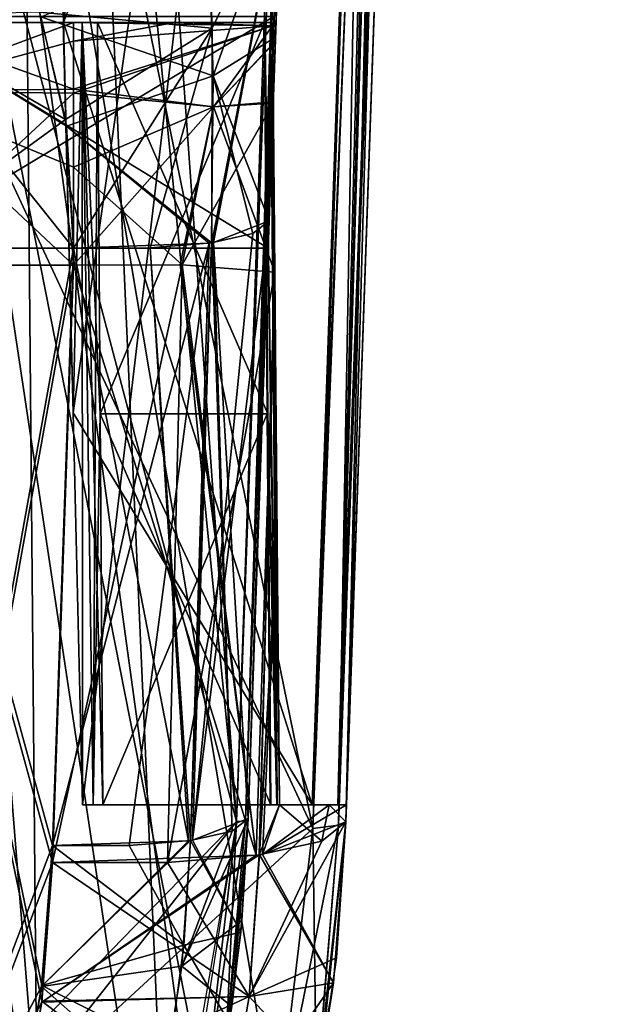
# Model space of a CAD drawing. Header units: millimetres. Extents: x -360 to 362, y 0 to 398.
# Tile 199 of 256: x 326 to 338, y 11 to 31. Entities that reach past the tile are written whole.
import ezdxf

# ---------------------------------------------------------------- set-up
doc = ezdxf.new("R2010")
doc.units = ezdxf.units.MM
doc.header["$LTSCALE"] = 33.374815
for name, color, linetype in [('1043', 7, 'CONTINUOUS'), ('1044', 7, 'CONTINUOUS'), ('1045', 7, 'CONTINUOUS'), ('1046', 7, 'CONTINUOUS'), ('1047', 7, 'CONTINUOUS'), ('1048', 7, 'CONTINUOUS'), ('1049', 7, 'CONTINUOUS'), ('1050', 7, 'CONTINUOUS'), ('1090', 7, 'CONTINUOUS'), ('1130', 7, 'CONTINUOUS'), ('1132', 7, 'CONTINUOUS'), ('1134', 7, 'CONTINUOUS'), ('1136', 7, 'CONTINUOUS'), ('1138', 7, 'CONTINUOUS'), ('1139', 7, 'CONTINUOUS'), ('1140', 7, 'CONTINUOUS'), ('1141', 7, 'CONTINUOUS'), ('1142', 7, 'CONTINUOUS'), ('1238', 7, 'CONTINUOUS'), ('1239', 7, 'CONTINUOUS'), ('1240', 7, 'CONTINUOUS'), ('1242', 7, 'CONTINUOUS'), ('1243', 7, 'CONTINUOUS'), ('1246', 7, 'CONTINUOUS'), ('1247', 7, 'CONTINUOUS'), ('1248', 7, 'CONTINUOUS'), ('2677', 7, 'CONTINUOUS'), ('2686', 7, 'CONTINUOUS'), ('2688', 7, 'CONTINUOUS'), ('2694', 7, 'CONTINUOUS'), ('778', 7, 'CONTINUOUS'), ('779', 7, 'CONTINUOUS'), ('780', 7, 'CONTINUOUS'), ('787', 7, 'CONTINUOUS'), ('789', 7, 'CONTINUOUS'), ('791', 7, 'CONTINUOUS'), ('794', 7, 'CONTINUOUS'), ('795', 7, 'CONTINUOUS'), ('796', 7, 'CONTINUOUS'), ('840', 7, 'CONTINUOUS'), ('843', 7, 'CONTINUOUS'), ('844', 7, 'CONTINUOUS'), ('845', 7, 'CONTINUOUS'), ('846', 7, 'CONTINUOUS'), ('847', 7, 'CONTINUOUS'), ('848', 7, 'CONTINUOUS'), ('849', 7, 'CONTINUOUS'), ('850', 7, 'CONTINUOUS'), ('851', 7, 'CONTINUOUS'), ('852', 7, 'CONTINUOUS'), ('855', 7, 'CONTINUOUS'), ('856', 7, 'CONTINUOUS'), ('908', 7, 'CONTINUOUS'), ('961', 7, 'CONTINUOUS'), ('962', 7, 'CONTINUOUS'), ('963', 7, 'CONTINUOUS'), ('964', 7, 'CONTINUOUS'), ('967', 7, 'CONTINUOUS'), ('969', 7, 'CONTINUOUS'), ('972', 7, 'CONTINUOUS')]:
    doc.layers.add(name, color=color, linetype=linetype)

msp = doc.modelspace()

# ---------------------------------------------------------------- linework, layer by layer
at = {"layer": '1043', "linetype": 'Continuous'}
for points in [[(326.693, 31, -304.713), (319.683, 31, -302.834), (325.16, 79, -306.833), (326.693, 31, -304.713)], [(326.693, 31, -304.713), (325.16, 79, -306.833), (332.886, 46.997, -307.215), (326.693, 31, -304.713)], [(331.778, 15, -305.231), (326.693, 31, -304.713), (332.886, 46.997, -307.215), (331.778, 15, -305.231)], [(326.693, 31, -304.713), (331.778, 15, -305.231), (326.891, 23.019, -304.345), (326.693, 31, -304.713)], [(331.778, 15, -305.231), (327.082, 15, -303.973), (326.891, 23.019, -304.345), (331.778, 15, -305.231)]]:
    msp.add_3dface(points, dxfattribs=at)
at = {"layer": '1044', "linetype": 'Continuous'}
for points in [[(327.078, 31, -303.494), (326.693, 31, -304.713), (326.891, 23.019, -304.345), (327.078, 31, -303.494)], [(327.082, 15, -303.973), (327.078, 31, -303.494), (326.891, 23.019, -304.345), (327.082, 15, -303.973)], [(327.392, 31, -302.255), (327.078, 31, -303.494), (327.444, 22.998, -302.342), (327.392, 31, -302.255)], [(327.078, 31, -303.494), (327.082, 15, -303.973), (327.303, 15, -303.204), (327.078, 31, -303.494)], [(327.078, 31, -303.494), (327.303, 15, -303.204), (327.496, 15, -302.428), (327.078, 31, -303.494)], [(327.078, 31, -303.494), (327.496, 15, -302.428), (327.444, 22.998, -302.342), (327.078, 31, -303.494)]]:
    msp.add_3dface(points, dxfattribs=at)
at = {"layer": '1045', "linetype": 'Continuous'}
for points in [[(330.801, 31, -303.168), (327.392, 31, -302.255), (327.444, 22.998, -302.342), (330.801, 31, -303.168)], [(330.801, 31, -303.168), (327.444, 22.998, -302.342), (330.859, 22.996, -303.257), (330.801, 31, -303.168)], [(327.444, 22.998, -302.342), (327.496, 15, -302.428), (330.859, 22.996, -303.257), (327.444, 22.998, -302.342)], [(327.496, 15, -302.428), (330.918, 15, -303.344), (330.859, 22.996, -303.257), (327.496, 15, -302.428)]]:
    msp.add_3dface(points, dxfattribs=at)
at = {"layer": '1046', "linetype": 'Continuous'}
for points in [[(330.923, 31, -301.861), (330.801, 31, -303.168), (331.057, 15, -301.95), (330.923, 31, -301.861)], [(331.057, 15, -301.95), (330.801, 31, -303.168), (330.859, 22.996, -303.257), (331.057, 15, -301.95)], [(330.967, 31, -300.549), (330.923, 31, -301.861), (331.107, 15, -300.549), (330.967, 31, -300.549)], [(331.107, 15, -300.549), (330.923, 31, -301.861), (331.057, 15, -301.95), (331.107, 15, -300.549)], [(330.918, 15, -303.344), (331.057, 15, -301.95), (330.859, 22.996, -303.257), (330.918, 15, -303.344)]]:
    msp.add_3dface(points, dxfattribs=at)
at = {"layer": '1047', "linetype": 'Continuous'}
for points in [[(330.967, 31, -299.687), (330.967, 31, -300.549), (331.107, 15, -300.549), (330.967, 31, -299.687)], [(330.967, 31, -299.687), (331.107, 15, -300.549), (330.968, 30.934, -298.733), (330.967, 31, -299.687)], [(330.968, 30.934, -298.733), (331.107, 15, -300.549), (330.971, 30.568, -297.264), (330.968, 30.934, -298.733)], [(330.971, 30.568, -297.264), (331.107, 15, -300.549), (330.981, 29.378, -295.137), (330.971, 30.568, -297.264)], [(331.107, 15, -300.549), (331.012, 25.896, -292.805), (330.981, 29.378, -295.137), (331.107, 15, -300.549)], [(331.012, 25.896, -292.805), (331.107, 15, -300.549), (331.059, 20.445, -291.6), (331.012, 25.896, -292.805)], [(331.107, 15, -300.549), (331.107, 15, -290.367), (331.059, 20.445, -291.6), (331.107, 15, -300.549)]]:
    msp.add_3dface(points, dxfattribs=at)
at = {"layer": '1048', "linetype": 'Continuous'}
for points in [[(326.898, 31, -300.409), (328.964, 31, -300.227), (330.968, 30.934, -298.733), (326.898, 31, -300.409)], [(326.898, 29.637, -296.602), (326.898, 31, -300.409), (330.968, 30.934, -298.733), (326.898, 29.637, -296.602)], [(326.898, 29.637, -296.602), (330.968, 30.934, -298.733), (329.76, 29.275, -295.64), (326.898, 29.637, -296.602)], [(328.964, 31, -300.227), (330.967, 31, -299.687), (330.968, 30.934, -298.733), (328.964, 31, -300.227)], [(330.968, 30.934, -298.733), (330.971, 30.568, -297.264), (329.76, 29.275, -295.64), (330.968, 30.934, -298.733)], [(330.971, 30.568, -297.264), (330.981, 29.378, -295.137), (329.76, 29.275, -295.64), (330.971, 30.568, -297.264)], [(326.898, 28.043, -295.238), (326.898, 29.637, -296.602), (329.76, 29.275, -295.64), (326.898, 28.043, -295.238)], [(329.12, 26.043, -294.067), (326.898, 28.043, -295.238), (329.76, 29.275, -295.64), (329.12, 26.043, -294.067)], [(331.012, 25.896, -292.805), (329.12, 26.043, -294.067), (329.76, 29.275, -295.64), (331.012, 25.896, -292.805)], [(330.981, 29.378, -295.137), (331.012, 25.896, -292.805), (329.76, 29.275, -295.64), (330.981, 29.378, -295.137)], [(326.898, 26.042, -294.5), (326.898, 28.043, -295.238), (329.12, 26.043, -294.067), (326.898, 26.042, -294.5)]]:
    msp.add_3dface(points, dxfattribs=at)
at = {"layer": '1049', "linetype": 'Continuous'}
for points in [[(326.471, 13.819, -292.345), (326.898, 26.042, -294.5), (329.12, 26.043, -294.067), (326.471, 13.819, -292.345)], [(328.821, 13.822, -291.858), (326.471, 13.819, -292.345), (329.12, 26.043, -294.067), (328.821, 13.822, -291.858)], [(331.012, 25.896, -292.805), (328.821, 13.822, -291.858), (329.12, 26.043, -294.067), (331.012, 25.896, -292.805)], [(330.7, 13.979, -290.6), (328.821, 13.822, -291.858), (331.012, 25.896, -292.805), (330.7, 13.979, -290.6)], [(330.7, 13.979, -290.6), (331.012, 25.896, -292.805), (331.059, 20.445, -291.6), (330.7, 13.979, -290.6)], [(330.762, 13.987, -290.538), (330.7, 13.979, -290.6), (331.059, 20.445, -291.6), (330.762, 13.987, -290.538)], [(331.107, 15, -290.367), (330.762, 13.987, -290.538), (331.059, 20.445, -291.6), (331.107, 15, -290.367)], [(332.479, 15, -286.498), (332.467, 14.651, -286.436), (330.762, 13.987, -290.538), (332.479, 15, -286.498)], [(332.125, 15, -288.559), (332.479, 15, -286.498), (330.762, 13.987, -290.538), (332.125, 15, -288.559)], [(331.107, 15, -290.367), (332.125, 15, -288.559), (330.762, 13.987, -290.538), (331.107, 15, -290.367)]]:
    msp.add_3dface(points, dxfattribs=at)
at = {"layer": '1050', "linetype": 'Continuous'}
for points in [[(336.46, 129, -306.731), (332.304, 15, -302.334), (331.778, 15, -305.231), (336.46, 129, -306.731)], [(336.46, 129, -306.731), (331.778, 15, -305.231), (332.886, 46.997, -307.215), (336.46, 129, -306.731)], [(336.46, 129, -306.731), (332.479, 15, -299.395), (332.304, 15, -302.334), (336.46, 129, -306.731)]]:
    msp.add_3dface(points, dxfattribs=at)
at = {"layer": '1090', "linetype": 'Continuous'}
for points in [[(336.135, 177, -111.815), (334.195, 129, -111.909), (330.468, 14.721, -101.373), (336.135, 177, -111.815)], [(330.468, 14.721, -101.373), (334.195, 129, -111.909), (330.415, 14.672, -102.893), (330.468, 14.721, -101.373)], [(330.415, 14.672, -102.893), (334.195, 129, -111.909), (332.215, 71.823, -108.26), (330.415, 14.672, -102.893)], [(330.233, 14.661, -104.611), (330.415, 14.672, -102.893), (332.215, 71.823, -108.26), (330.233, 14.661, -104.611)]]:
    msp.add_3dface(points, dxfattribs=at)
at = {"layer": '1130', "linetype": 'Continuous'}
for points in [[(330.468, 14.721, -101.373), (330.018, 10.174, -101.372), (330.468, 14.721, -60.533), (330.468, 14.721, -101.373)], [(330.468, 14.721, -60.533), (330.018, 10.174, -101.372), (330.318, 12.393, -60.9), (330.468, 14.721, -60.533)], [(330.318, 12.393, -60.9), (330.018, 10.174, -101.372), (330.082, 10.549, -61.18), (330.318, 12.393, -60.9)]]:
    msp.add_3dface(points, dxfattribs=at)
at = {"layer": '1132', "linetype": 'Continuous'}
for points in [[(330.468, 14.721, -101.373), (330.415, 14.672, -102.893), (330.018, 10.174, -101.372), (330.468, 14.721, -101.373)], [(330.415, 14.672, -102.893), (330.233, 14.661, -104.611), (329.578, 9.03, -104.128), (330.415, 14.672, -102.893)], [(330.018, 10.174, -101.372), (330.415, 14.672, -102.893), (329.578, 9.03, -104.128), (330.018, 10.174, -101.372)]]:
    msp.add_3dface(points, dxfattribs=at)
at = {"layer": '1134', "linetype": 'Continuous'}
for points in [[(330.233, 14.661, -104.611), (332.215, 71.823, -108.26), (324.653, 70.807, -106.178), (330.233, 14.661, -104.611)], [(320.254, 2, -101.247), (330.233, 14.661, -104.611), (324.653, 70.807, -106.178), (320.254, 2, -101.247)], [(330.233, 14.661, -104.611), (320.254, 2, -101.247), (329.578, 9.03, -104.128), (330.233, 14.661, -104.611)]]:
    msp.add_3dface(points, dxfattribs=at)
at = {"layer": '1136', "linetype": 'Continuous'}
for points in [[(336.135, 177, -37.185), (336.135, 177, -111.815), (330.468, 14.721, -101.373), (336.135, 177, -37.185)], [(336.135, 177, -37.185), (330.468, 14.721, -101.373), (331.266, 37.552, -51.342), (336.135, 177, -37.185)], [(331.266, 37.552, -51.342), (330.468, 14.721, -101.373), (331.134, 33.787, -55.641), (331.266, 37.552, -51.342)], [(331.134, 33.787, -55.641), (330.468, 14.721, -101.373), (331.026, 30.7, -57.338), (331.134, 33.787, -55.641)], [(331.026, 30.7, -57.338), (330.468, 14.721, -101.373), (330.895, 26.944, -58.378), (331.026, 30.7, -57.338)], [(330.468, 14.721, -101.373), (330.468, 14.721, -60.533), (330.895, 26.944, -58.378), (330.468, 14.721, -101.373)]]:
    msp.add_3dface(points, dxfattribs=at)
at = {"layer": '1138', "linetype": 'Continuous'}
for points in [[(331.134, 33.787, -55.641), (329.753, 29.912, -54.397), (329.67, 32.535, -52.229), (331.134, 33.787, -55.641)], [(331.134, 33.787, -55.641), (331.026, 30.7, -57.338), (329.753, 29.912, -54.397), (331.134, 33.787, -55.641)], [(329.67, 32.535, -52.229), (329.753, 29.912, -54.397), (326.232, 31.119, -51.713), (329.67, 32.535, -52.229)], [(326.232, 31.119, -51.713), (329.753, 29.912, -54.397), (326.756, 28.881, -53.555), (326.232, 31.119, -51.713)], [(331.026, 30.7, -57.338), (330.895, 26.944, -58.378), (329.753, 29.912, -54.397), (331.026, 30.7, -57.338)], [(329.753, 29.912, -54.397), (329.721, 26.496, -55.606), (326.756, 28.881, -53.555), (329.753, 29.912, -54.397)], [(329.721, 26.496, -55.606), (329.753, 29.912, -54.397), (330.565, 26.683, -56.832), (329.721, 26.496, -55.606)], [(329.753, 29.912, -54.397), (330.895, 26.944, -58.378), (330.565, 26.683, -56.832), (329.753, 29.912, -54.397)], [(329.673, 26.49, -55.559), (326.898, 26.389, -54.438), (326.756, 28.881, -53.555), (329.673, 26.49, -55.559)], [(329.721, 26.496, -55.606), (329.673, 26.49, -55.559), (326.756, 28.881, -53.555), (329.721, 26.496, -55.606)]]:
    msp.add_3dface(points, dxfattribs=at)
at = {"layer": '1139', "linetype": 'Continuous'}
for points in [[(330.895, 26.944, -58.378), (330.468, 14.721, -60.533), (329.331, 14.278, -57.798), (330.895, 26.944, -58.378)], [(330.565, 26.683, -56.832), (330.895, 26.944, -58.378), (329.331, 14.278, -57.798), (330.565, 26.683, -56.832)], [(329.721, 26.496, -55.606), (330.565, 26.683, -56.832), (329.331, 14.278, -57.798), (329.721, 26.496, -55.606)], [(326.898, 26.389, -54.438), (329.673, 26.49, -55.559), (326.471, 14.166, -56.594), (326.898, 26.389, -54.438)], [(326.471, 14.166, -56.594), (329.673, 26.49, -55.559), (328.039, 14.168, -56.919), (326.471, 14.166, -56.594)], [(328.039, 14.168, -56.919), (329.673, 26.49, -55.559), (329.29, 14.272, -57.757), (328.039, 14.168, -56.919)], [(329.673, 26.49, -55.559), (329.721, 26.496, -55.606), (329.29, 14.272, -57.757), (329.673, 26.49, -55.559)], [(329.29, 14.272, -57.757), (329.721, 26.496, -55.606), (329.331, 14.278, -57.798), (329.29, 14.272, -57.757)]]:
    msp.add_3dface(points, dxfattribs=at)
at = {"layer": '1140', "linetype": 'Continuous'}
for points in [[(323.108, 26.389, -54.438), (326.898, 26.389, -54.438), (326.471, 14.166, -56.594), (323.108, 26.389, -54.438)], [(323.108, 26.389, -54.438), (326.471, 14.166, -56.594), (326.249, 11.302, -57.099), (323.108, 26.389, -54.438)], [(325.497, 7.886, -57.701), (323.108, 26.389, -54.438), (325.898, 9.288, -57.454), (325.497, 7.886, -57.701)], [(325.898, 9.288, -57.454), (323.108, 26.389, -54.438), (326.249, 11.302, -57.099), (325.898, 9.288, -57.454)]]:
    msp.add_3dface(points, dxfattribs=at)
at = {"layer": '1141', "linetype": 'Continuous'}
for points in [[(323.108, 26.389, -54.438), (323.108, 31.128, -51.702), (326.898, 26.389, -54.438), (323.108, 26.389, -54.438)], [(326.898, 26.389, -54.438), (323.108, 31.128, -51.702), (326.756, 28.881, -53.555), (326.898, 26.389, -54.438)], [(323.108, 31.128, -51.702), (326.232, 31.119, -51.713), (326.756, 28.881, -53.555), (323.108, 31.128, -51.702)]]:
    msp.add_3dface(points, dxfattribs=at)
at = {"layer": '1142', "linetype": 'Continuous'}
for points in [[(330.468, 14.721, -60.533), (330.318, 12.393, -60.9), (329.331, 14.278, -57.798), (330.468, 14.721, -60.533)], [(326.249, 11.302, -57.099), (326.471, 14.166, -56.594), (329.154, 12.132, -58.133), (326.249, 11.302, -57.099)], [(326.471, 14.166, -56.594), (328.039, 14.168, -56.919), (329.154, 12.132, -58.133), (326.471, 14.166, -56.594)], [(328.039, 14.168, -56.919), (329.29, 14.272, -57.757), (329.154, 12.132, -58.133), (328.039, 14.168, -56.919)], [(329.29, 14.272, -57.757), (330.318, 12.393, -60.9), (329.154, 12.132, -58.133), (329.29, 14.272, -57.757)], [(330.318, 12.393, -60.9), (329.29, 14.272, -57.757), (329.331, 14.278, -57.798), (330.318, 12.393, -60.9)], [(330.318, 12.393, -60.9), (330.082, 10.549, -61.18), (329.154, 12.132, -58.133), (330.318, 12.393, -60.9)], [(326.249, 11.302, -57.099), (329.154, 12.132, -58.133), (328.87, 9.978, -58.513), (326.249, 11.302, -57.099)], [(329.154, 12.132, -58.133), (330.082, 10.549, -61.18), (328.87, 9.978, -58.513), (329.154, 12.132, -58.133)], [(325.898, 9.288, -57.454), (326.249, 11.302, -57.099), (328.87, 9.978, -58.513), (325.898, 9.288, -57.454)]]:
    msp.add_3dface(points, dxfattribs=at)
at = {"layer": '1238', "linetype": 'Continuous'}
for points in [[(318.971, 2, -189.098), (324.984, 81, -182.783), (327.448, 81, -182.515), (318.971, 2, -189.098)], [(318.971, 2, -189.098), (327.448, 81, -182.515), (323.163, 41.506, -185.819), (318.971, 2, -189.098)]]:
    msp.add_3dface(points, dxfattribs=at)
at = {"layer": '1239', "linetype": 'Continuous'}
for points in [[(330.233, 14.661, -185.389), (323.163, 41.506, -185.819), (331.383, 47.828, -183.271), (330.233, 14.661, -185.389)], [(322.466, 2, -188.161), (323.163, 41.506, -185.819), (326.102, 2.944, -187.136), (322.466, 2, -188.161)], [(326.102, 2.944, -187.136), (323.163, 41.506, -185.819), (328.529, 5.881, -186.325), (326.102, 2.944, -187.136)], [(328.529, 5.881, -186.325), (323.163, 41.506, -185.819), (329.577, 9.028, -185.872), (328.529, 5.881, -186.325)], [(329.577, 9.028, -185.872), (323.163, 41.506, -185.819), (330.233, 14.661, -185.389), (329.577, 9.028, -185.872)]]:
    msp.add_3dface(points, dxfattribs=at)
at = {"layer": '1240', "linetype": 'Continuous'}
for points in [[(330.468, 14.721, -188.627), (330.021, 10.189, -188.628), (330.415, 14.672, -187.108), (330.468, 14.721, -188.627)], [(329.577, 9.028, -185.872), (330.233, 14.661, -185.389), (330.021, 10.189, -188.628), (329.577, 9.028, -185.872)], [(330.021, 10.189, -188.628), (330.233, 14.661, -185.389), (330.415, 14.672, -187.108), (330.021, 10.189, -188.628)]]:
    msp.add_3dface(points, dxfattribs=at)
at = {"layer": '1242', "linetype": 'Continuous'}
for points in [[(330.021, 10.189, -188.628), (330.468, 14.721, -188.627), (330.132, 10.876, -285.869), (330.021, 10.189, -188.628)], [(330.132, 10.876, -285.869), (330.468, 14.721, -188.627), (330.34, 12.634, -286.138), (330.132, 10.876, -285.869)], [(330.468, 14.721, -188.627), (330.468, 14.721, -286.467), (330.34, 12.634, -286.138), (330.468, 14.721, -188.627)]]:
    msp.add_3dface(points, dxfattribs=at)
at = {"layer": '1243', "linetype": 'Continuous'}
for points in [[(330.468, 14.721, -286.467), (330.139, 14.46, -288.012), (329.111, 11.702, -288.791), (330.468, 14.721, -286.467)], [(330.34, 12.634, -286.138), (330.468, 14.721, -286.467), (329.111, 11.702, -288.791), (330.34, 12.634, -286.138)], [(330.139, 14.46, -288.012), (329.288, 14.272, -289.245), (329.111, 11.702, -288.791), (330.139, 14.46, -288.012)], [(329.288, 14.272, -289.245), (329.246, 14.266, -289.286), (326.247, 11.281, -289.898), (329.288, 14.272, -289.245)], [(329.111, 11.702, -288.791), (329.288, 14.272, -289.245), (326.247, 11.281, -289.898), (329.111, 11.702, -288.791)], [(329.246, 14.266, -289.286), (326.471, 14.166, -290.406), (326.247, 11.281, -289.898), (329.246, 14.266, -289.286)], [(330.132, 10.876, -285.869), (330.34, 12.634, -286.138), (329.111, 11.702, -288.791), (330.132, 10.876, -285.869)], [(328.701, 9.112, -288.334), (329.111, 11.702, -288.791), (326.247, 11.281, -289.898), (328.701, 9.112, -288.334)], [(328.701, 9.112, -288.334), (330.132, 10.876, -285.869), (329.111, 11.702, -288.791), (328.701, 9.112, -288.334)], [(325.892, 9.26, -289.541), (328.701, 9.112, -288.334), (326.247, 11.281, -289.898), (325.892, 9.26, -289.541)]]:
    msp.add_3dface(points, dxfattribs=at)
at = {"layer": '1246', "linetype": 'Continuous'}
for points in [[(326.471, 14.166, -290.406), (326.898, 26.389, -292.562), (323.108, 5.341, -288.85), (326.471, 14.166, -290.406)], [(326.898, 26.389, -292.562), (323.108, 26.389, -292.562), (323.108, 5.341, -288.85), (326.898, 26.389, -292.562)], [(326.471, 14.166, -290.406), (323.108, 5.341, -288.85), (326.247, 11.281, -289.898), (326.471, 14.166, -290.406)], [(323.108, 5.341, -288.85), (325.892, 9.26, -289.541), (326.247, 11.281, -289.898), (323.108, 5.341, -288.85)]]:
    msp.add_3dface(points, dxfattribs=at)
at = {"layer": '1247', "linetype": 'Continuous'}
for points in [[(326.735, 29.016, -293.521), (326.201, 31.214, -295.401), (323.108, 31.128, -295.298), (326.735, 29.016, -293.521)], [(323.108, 26.389, -292.562), (326.735, 29.016, -293.521), (323.108, 31.128, -295.298), (323.108, 26.389, -292.562)], [(326.898, 26.389, -292.562), (326.735, 29.016, -293.521), (323.108, 26.389, -292.562), (326.898, 26.389, -292.562)]]:
    msp.add_3dface(points, dxfattribs=at)
at = {"layer": '1248', "linetype": 'Continuous'}
for points in [[(334.459, 129, -181.274), (330.233, 14.661, -185.389), (331.383, 47.828, -183.271), (334.459, 129, -181.274)], [(330.233, 14.661, -185.389), (334.459, 129, -181.274), (330.415, 14.672, -187.108), (330.233, 14.661, -185.389)], [(334.459, 129, -181.274), (330.468, 14.721, -188.627), (330.415, 14.672, -187.108), (334.459, 129, -181.274)]]:
    msp.add_3dface(points, dxfattribs=at)
at = {"layer": '2677', "linetype": 'Continuous'}
for points in [[(323.108, 26.389, -54.438), (323.108, 31.128, -51.702), (330.876, 26.389, -54.438), (323.108, 26.389, -54.438)], [(330.876, 26.389, -54.438), (323.108, 31.128, -51.702), (330.991, 31.128, -51.702), (330.876, 26.389, -54.438)]]:
    msp.add_3dface(points, dxfattribs=at)
at = {"layer": '2686', "linetype": 'Continuous'}
for points in [[(323.108, 31.128, -295.298), (323.108, 26.389, -292.562), (330.991, 31.128, -295.298), (323.108, 31.128, -295.298)], [(330.991, 31.128, -295.298), (323.108, 26.389, -292.562), (330.876, 26.389, -292.562), (330.991, 31.128, -295.298)]]:
    msp.add_3dface(points, dxfattribs=at)
at = {"layer": '2688', "linetype": 'Continuous'}
for points in [[(334.194, 129, -111.909), (325.706, 129, -109.635), (317.935, 2, -100.625), (334.194, 129, -111.909)], [(334.194, 129, -111.909), (317.935, 2, -100.625), (330.233, 14.661, -104.611), (334.194, 129, -111.909)], [(330.233, 14.661, -104.611), (317.935, 2, -100.625), (329.05, 7.155, -103.885), (330.233, 14.661, -104.611)]]:
    msp.add_3dface(points, dxfattribs=at)
at = {"layer": '2694', "linetype": 'Continuous'}
for points in [[(322.466, 2, -188.161), (325.501, 81, -183.037), (326.203, 3.009, -187.105), (322.466, 2, -188.161)], [(325.501, 81, -183.037), (332.532, 81, -181.153), (330.233, 14.661, -185.389), (325.501, 81, -183.037)], [(326.203, 3.009, -187.105), (325.501, 81, -183.037), (328.794, 6.481, -186.221), (326.203, 3.009, -187.105)], [(328.794, 6.481, -186.221), (325.501, 81, -183.037), (330.233, 14.661, -185.389), (328.794, 6.481, -186.221)]]:
    msp.add_3dface(points, dxfattribs=at)
at = {"layer": '778', "linetype": 'Continuous'}
for points in [[(332.479, 15, -60.502), (332.467, 14.651, -60.564), (338.136, 177, -37.181), (332.479, 15, -60.502)], [(338.136, 177, -37.181), (332.467, 14.651, -60.564), (332.467, 14.651, -101.373), (338.136, 177, -37.181)], [(336.39, 127, -108.602), (338.136, 177, -37.181), (332.467, 14.651, -101.373), (336.39, 127, -108.602)], [(332.479, 15, -47.605), (332.479, 15, -60.502), (338.136, 177, -37.181), (332.479, 15, -47.605)], [(332.479, 15, -299.395), (336.46, 129, -306.731), (336.39, 127, -181.398), (332.479, 15, -299.395)], [(332.467, 14.651, -286.436), (332.479, 15, -286.498), (336.39, 127, -181.398), (332.467, 14.651, -286.436)], [(332.467, 14.651, -188.627), (332.467, 14.651, -286.436), (336.39, 127, -181.398), (332.467, 14.651, -188.627)], [(332.479, 15, -286.498), (332.479, 15, -299.395), (336.39, 127, -181.398), (332.479, 15, -286.498)]]:
    msp.add_3dface(points, dxfattribs=at)
at = {"layer": '779', "linetype": 'Continuous'}
for points in [[(332.467, 14.651, -101.373), (331.931, 9.519, -61.307), (331.868, 9.201, -101.373), (332.467, 14.651, -101.373)], [(331.931, 9.519, -61.307), (332.467, 14.651, -101.373), (332.276, 11.873, -60.978), (331.931, 9.519, -61.307)], [(332.467, 14.651, -101.373), (332.467, 14.651, -60.564), (332.276, 11.873, -60.978), (332.467, 14.651, -101.373)]]:
    msp.add_3dface(points, dxfattribs=at)
at = {"layer": '780', "linetype": 'Continuous'}
for points in [[(332.276, 11.873, -60.978), (332.467, 14.651, -60.564), (330.488, 11.082, -56.909), (332.276, 11.873, -60.978)], [(330.488, 11.082, -56.909), (332.467, 14.651, -60.564), (331.973, 14.26, -58.248), (330.488, 11.082, -56.909)], [(330.696, 13.978, -56.396), (330.488, 11.082, -56.909), (331.973, 14.26, -58.248), (330.696, 13.978, -56.396)], [(330.488, 11.082, -56.909), (330.696, 13.978, -56.396), (326.251, 10.964, -55.158), (330.488, 11.082, -56.909)], [(326.251, 10.964, -55.158), (330.696, 13.978, -56.396), (330.634, 13.969, -56.335), (326.251, 10.964, -55.158)], [(326.471, 13.819, -54.655), (326.251, 10.964, -55.158), (330.634, 13.969, -56.335), (326.471, 13.819, -54.655)], [(331.931, 9.519, -61.307), (332.276, 11.873, -60.978), (330.488, 11.082, -56.909), (331.931, 9.519, -61.307)], [(329.981, 8.142, -57.427), (330.488, 11.082, -56.909), (325.9, 8.948, -55.514), (329.981, 8.142, -57.427)], [(325.9, 8.948, -55.514), (330.488, 11.082, -56.909), (326.251, 10.964, -55.158), (325.9, 8.948, -55.514)], [(329.981, 8.142, -57.427), (331.931, 9.519, -61.307), (330.488, 11.082, -56.909), (329.981, 8.142, -57.427)]]:
    msp.add_3dface(points, dxfattribs=at)
at = {"layer": '787', "linetype": 'Continuous'}
for points in [[(331.788, 14.517, -107.093), (331.868, 9.201, -101.373), (331.054, 8.355, -106.561), (331.788, 14.517, -107.093)], [(331.868, 9.201, -101.373), (331.788, 14.517, -107.093), (332.317, 14.582, -104.061), (331.868, 9.201, -101.373)], [(332.467, 14.651, -101.373), (331.868, 9.201, -101.373), (332.317, 14.582, -104.061), (332.467, 14.651, -101.373)]]:
    msp.add_3dface(points, dxfattribs=at)
at = {"layer": '789', "linetype": 'Continuous'}
for points in [[(333.71, 70.74, -110.675), (331.788, 14.517, -107.093), (321.734, 63.772, -107.086), (333.71, 70.74, -110.675)], [(326.756, 1.194, -105.018), (322.278, 0, -103.753), (321.734, 63.772, -107.086), (326.756, 1.194, -105.018)], [(331.788, 14.517, -107.093), (331.054, 8.355, -106.561), (321.734, 63.772, -107.086), (331.788, 14.517, -107.093)], [(331.054, 8.355, -106.561), (329.833, 4.799, -106.039), (321.734, 63.772, -107.086), (331.054, 8.355, -106.561)], [(329.833, 4.799, -106.039), (326.756, 1.194, -105.018), (321.734, 63.772, -107.086), (329.833, 4.799, -106.039)]]:
    msp.add_3dface(points, dxfattribs=at)
at = {"layer": '791', "linetype": 'Continuous'}
for points in [[(332.317, 14.582, -104.061), (331.788, 14.517, -107.093), (336.199, 127, -111.457), (332.317, 14.582, -104.061)], [(331.788, 14.517, -107.093), (333.71, 70.74, -110.675), (336.199, 127, -111.457), (331.788, 14.517, -107.093)], [(336.39, 127, -108.602), (332.467, 14.651, -101.373), (332.317, 14.582, -104.061), (336.39, 127, -108.602)], [(336.39, 127, -108.602), (332.317, 14.582, -104.061), (336.199, 127, -111.457), (336.39, 127, -108.602)]]:
    msp.add_3dface(points, dxfattribs=at)
at = {"layer": '794', "linetype": 'Continuous'}
for points in [[(334.459, 129, -181.274), (334.459, 129, -306.726), (330.468, 14.721, -188.627), (334.459, 129, -181.274)], [(334.459, 129, -306.726), (330.895, 26.944, -288.622), (330.468, 14.721, -188.627), (334.459, 129, -306.726)], [(330.895, 26.944, -288.622), (334.459, 129, -306.726), (331.133, 33.768, -291.345), (330.895, 26.944, -288.622)], [(330.895, 26.944, -288.622), (330.468, 14.721, -286.467), (330.468, 14.721, -188.627), (330.895, 26.944, -288.622)]]:
    msp.add_3dface(points, dxfattribs=at)
at = {"layer": '795', "linetype": 'Continuous'}
for points in [[(330.468, 14.721, -286.467), (330.895, 26.944, -288.622), (329.758, 26.502, -291.357), (330.468, 14.721, -286.467)], [(326.471, 14.166, -290.406), (329.246, 14.266, -289.286), (326.898, 26.389, -292.562), (326.471, 14.166, -290.406)], [(326.898, 26.389, -292.562), (329.246, 14.266, -289.286), (328.466, 26.392, -292.237), (326.898, 26.389, -292.562)], [(328.466, 26.392, -292.237), (329.288, 14.272, -289.245), (329.723, 26.497, -291.392), (328.466, 26.392, -292.237)], [(329.246, 14.266, -289.286), (329.288, 14.272, -289.245), (328.466, 26.392, -292.237), (329.246, 14.266, -289.286)], [(329.288, 14.272, -289.245), (330.139, 14.46, -288.012), (329.723, 26.497, -291.392), (329.288, 14.272, -289.245)], [(329.723, 26.497, -291.392), (330.139, 14.46, -288.012), (329.758, 26.502, -291.357), (329.723, 26.497, -291.392)], [(330.139, 14.46, -288.012), (330.468, 14.721, -286.467), (329.758, 26.502, -291.357), (330.139, 14.46, -288.012)]]:
    msp.add_3dface(points, dxfattribs=at)
at = {"layer": '796', "linetype": 'Continuous'}
for points in [[(329.731, 30.885, -293.236), (329.606, 33.75, -296.57), (326.201, 31.214, -295.401), (329.731, 30.885, -293.236)], [(331.133, 33.768, -291.345), (329.606, 33.75, -296.57), (329.731, 30.885, -293.236), (331.133, 33.768, -291.345)], [(331.133, 33.768, -291.345), (329.723, 26.497, -291.392), (329.758, 26.502, -291.357), (331.133, 33.768, -291.345)], [(329.723, 26.497, -291.392), (331.133, 33.768, -291.345), (329.731, 30.885, -293.236), (329.723, 26.497, -291.392)], [(330.895, 26.944, -288.622), (331.133, 33.768, -291.345), (329.758, 26.502, -291.357), (330.895, 26.944, -288.622)], [(326.735, 29.016, -293.521), (329.731, 30.885, -293.236), (326.201, 31.214, -295.401), (326.735, 29.016, -293.521)], [(326.898, 26.389, -292.562), (329.731, 30.885, -293.236), (326.735, 29.016, -293.521), (326.898, 26.389, -292.562)], [(326.898, 26.389, -292.562), (328.466, 26.392, -292.237), (329.731, 30.885, -293.236), (326.898, 26.389, -292.562)], [(328.466, 26.392, -292.237), (329.723, 26.497, -291.392), (329.731, 30.885, -293.236), (328.466, 26.392, -292.237)]]:
    msp.add_3dface(points, dxfattribs=at)
at = {"layer": '840', "linetype": 'Continuous'}
for points in [[(319.87, 31, -44.103), (323.108, 31, -46.591), (326.689, 31, -42.276), (319.87, 31, -44.103)], [(326.689, 31, -42.276), (323.108, 31, -46.591), (326.898, 31, -46.591), (326.689, 31, -42.276)], [(327.077, 31, -43.5), (326.689, 31, -42.276), (326.898, 31, -46.591), (327.077, 31, -43.5)], [(327.392, 31, -44.745), (327.077, 31, -43.5), (326.898, 31, -46.591), (327.392, 31, -44.745)], [(328.964, 31, -46.773), (327.392, 31, -44.745), (326.898, 31, -46.591), (328.964, 31, -46.773)], [(330.811, 31, -43.829), (327.392, 31, -44.745), (328.964, 31, -46.773), (330.811, 31, -43.829)], [(330.967, 31, -47.313), (330.811, 31, -43.829), (328.964, 31, -46.773), (330.967, 31, -47.313)], [(330.928, 31, -45.138), (330.811, 31, -43.829), (330.967, 31, -47.313), (330.928, 31, -45.138)], [(330.967, 31, -46.451), (330.928, 31, -45.138), (330.967, 31, -47.313), (330.967, 31, -46.451)]]:
    msp.add_3dface(points, dxfattribs=at)
at = {"layer": '843', "linetype": 'Continuous'}
for points in [[(323.108, 31, -300.409), (316.022, 31, -302.306), (326.898, 31, -300.409), (323.108, 31, -300.409)], [(326.898, 31, -300.409), (316.022, 31, -302.306), (330.967, 31, -300.549), (326.898, 31, -300.409)], [(330.967, 31, -300.549), (316.022, 31, -302.306), (330.923, 31, -301.861), (330.967, 31, -300.549)], [(330.923, 31, -301.861), (316.022, 31, -302.306), (327.392, 31, -302.255), (330.923, 31, -301.861)], [(327.392, 31, -302.255), (316.022, 31, -302.306), (319.683, 31, -302.834), (327.392, 31, -302.255)], [(327.078, 31, -303.494), (327.392, 31, -302.255), (319.683, 31, -302.834), (327.078, 31, -303.494)], [(326.693, 31, -304.713), (327.078, 31, -303.494), (319.683, 31, -302.834), (326.693, 31, -304.713)], [(328.964, 31, -300.227), (326.898, 31, -300.409), (330.967, 31, -300.549), (328.964, 31, -300.227)], [(330.801, 31, -303.168), (330.923, 31, -301.861), (327.392, 31, -302.255), (330.801, 31, -303.168)], [(330.967, 31, -299.687), (328.964, 31, -300.227), (330.967, 31, -300.549), (330.967, 31, -299.687)]]:
    msp.add_3dface(points, dxfattribs=at)
at = {"layer": '844', "linetype": 'Continuous'}
for points in [[(326.898, 31, -46.591), (323.108, 31, -46.591), (323.108, 29.596, -50.447), (326.898, 31, -46.591)], [(326.898, 31, -46.591), (323.108, 29.596, -50.447), (326.898, 30.621, -48.69), (326.898, 31, -46.591)], [(326.898, 30.621, -48.69), (323.108, 29.596, -50.447), (326.898, 29.555, -50.496), (326.898, 30.621, -48.69)], [(323.108, 29.596, -50.447), (323.108, 26.042, -52.5), (326.898, 29.555, -50.496), (323.108, 29.596, -50.447)], [(323.108, 26.042, -52.5), (326.898, 26.042, -52.5), (326.898, 29.555, -50.496), (323.108, 26.042, -52.5)]]:
    msp.add_3dface(points, dxfattribs=at)
at = {"layer": '845', "linetype": 'Continuous'}
for points in [[(323.108, 4.995, -56.211), (326.471, 13.819, -54.655), (326.898, 26.042, -52.5), (323.108, 4.995, -56.211)], [(323.108, 4.995, -56.211), (326.898, 26.042, -52.5), (323.108, 26.042, -52.5), (323.108, 4.995, -56.211)], [(323.108, 4.995, -56.211), (326.251, 10.964, -55.158), (326.471, 13.819, -54.655), (323.108, 4.995, -56.211)], [(323.108, 4.995, -56.211), (325.9, 8.948, -55.514), (326.251, 10.964, -55.158), (323.108, 4.995, -56.211)]]:
    msp.add_3dface(points, dxfattribs=at)
at = {"layer": '846', "linetype": 'Continuous'}
for points in [[(326.471, 13.819, -54.655), (330.634, 13.969, -56.335), (326.898, 26.042, -52.5), (326.471, 13.819, -54.655)], [(326.898, 26.042, -52.5), (330.634, 13.969, -56.335), (329.077, 26.044, -52.916), (326.898, 26.042, -52.5)], [(329.077, 26.044, -52.916), (330.634, 13.969, -56.335), (329.118, 26.043, -52.932), (329.077, 26.044, -52.916)], [(329.118, 26.043, -52.932), (330.634, 13.969, -56.335), (331.012, 25.896, -54.195), (329.118, 26.043, -52.932)], [(330.634, 13.969, -56.335), (330.696, 13.978, -56.396), (331.012, 25.896, -54.195), (330.634, 13.969, -56.335)], [(331.012, 25.896, -54.195), (330.696, 13.978, -56.396), (331.059, 20.445, -55.4), (331.012, 25.896, -54.195)], [(331.059, 20.445, -55.4), (330.696, 13.978, -56.396), (331.107, 15, -56.633), (331.059, 20.445, -55.4)], [(330.696, 13.978, -56.396), (331.973, 14.26, -58.248), (331.107, 15, -56.633), (330.696, 13.978, -56.396)], [(331.107, 15, -56.633), (331.973, 14.26, -58.248), (332.125, 15, -58.441), (331.107, 15, -56.633)], [(331.973, 14.26, -58.248), (332.467, 14.651, -60.564), (332.125, 15, -58.441), (331.973, 14.26, -58.248)], [(332.467, 14.651, -60.564), (332.479, 15, -60.502), (332.125, 15, -58.441), (332.467, 14.651, -60.564)]]:
    msp.add_3dface(points, dxfattribs=at)
at = {"layer": '847', "linetype": 'Continuous'}
for points in [[(328.964, 31, -46.773), (326.898, 31, -46.591), (326.898, 30.621, -48.69), (328.964, 31, -46.773)], [(328.964, 31, -46.773), (326.898, 30.621, -48.69), (330.968, 30.934, -48.264), (328.964, 31, -46.773)], [(326.898, 30.621, -48.69), (326.898, 29.555, -50.496), (330.968, 30.934, -48.264), (326.898, 30.621, -48.69)], [(326.898, 29.555, -50.496), (329.76, 29.277, -51.358), (330.968, 30.934, -48.264), (326.898, 29.555, -50.496)], [(330.967, 31, -47.313), (328.964, 31, -46.773), (330.968, 30.934, -48.264), (330.967, 31, -47.313)], [(330.968, 30.934, -48.264), (329.76, 29.277, -51.358), (330.971, 30.549, -49.787), (330.968, 30.934, -48.264)], [(330.971, 30.549, -49.787), (329.76, 29.277, -51.358), (330.981, 29.353, -51.894), (330.971, 30.549, -49.787)], [(326.898, 29.555, -50.496), (326.898, 26.042, -52.5), (329.76, 29.277, -51.358), (326.898, 29.555, -50.496)], [(326.898, 26.042, -52.5), (329.077, 26.044, -52.916), (329.76, 29.277, -51.358), (326.898, 26.042, -52.5)], [(329.077, 26.044, -52.916), (329.118, 26.043, -52.932), (329.76, 29.277, -51.358), (329.077, 26.044, -52.916)], [(329.118, 26.043, -52.932), (331.012, 25.896, -54.195), (330.981, 29.353, -51.894), (329.118, 26.043, -52.932)], [(329.76, 29.277, -51.358), (329.118, 26.043, -52.932), (330.981, 29.353, -51.894), (329.76, 29.277, -51.358)]]:
    msp.add_3dface(points, dxfattribs=at)
at = {"layer": '848', "linetype": 'Continuous'}
for points in [[(330.967, 31, -46.451), (330.967, 31, -47.313), (330.968, 30.934, -48.264), (330.967, 31, -46.451)], [(330.967, 31, -46.451), (331.012, 25.896, -54.195), (331.059, 20.445, -55.4), (330.967, 31, -46.451)], [(331.012, 25.896, -54.195), (330.967, 31, -46.451), (330.981, 29.353, -51.894), (331.012, 25.896, -54.195)], [(330.967, 31, -46.451), (331.059, 20.445, -55.4), (331.107, 15, -56.633), (330.967, 31, -46.451)], [(330.967, 31, -46.451), (331.107, 15, -56.633), (331.107, 15, -46.451), (330.967, 31, -46.451)], [(330.967, 31, -46.451), (330.968, 30.934, -48.264), (330.971, 30.549, -49.787), (330.967, 31, -46.451)], [(330.967, 31, -46.451), (330.971, 30.549, -49.787), (330.981, 29.353, -51.894), (330.967, 31, -46.451)]]:
    msp.add_3dface(points, dxfattribs=at)
at = {"layer": '849', "linetype": 'Continuous'}
for points in [[(330.811, 31, -43.829), (330.928, 31, -45.138), (331.062, 15, -45.049), (330.811, 31, -43.829)], [(330.87, 22.996, -43.741), (330.811, 31, -43.829), (331.062, 15, -45.049), (330.87, 22.996, -43.741)], [(330.928, 31, -45.138), (330.967, 31, -46.451), (331.062, 15, -45.049), (330.928, 31, -45.138)], [(330.967, 31, -46.451), (331.107, 15, -46.451), (331.062, 15, -45.049), (330.967, 31, -46.451)], [(330.929, 15, -43.653), (330.87, 22.996, -43.741), (331.062, 15, -45.049), (330.929, 15, -43.653)]]:
    msp.add_3dface(points, dxfattribs=at)
at = {"layer": '850', "linetype": 'Continuous'}
for points in [[(327.392, 31, -44.745), (330.811, 31, -43.829), (330.87, 22.996, -43.741), (327.392, 31, -44.745)], [(327.392, 31, -44.745), (330.87, 22.996, -43.741), (327.444, 22.998, -44.658), (327.392, 31, -44.745)], [(330.87, 22.996, -43.741), (330.929, 15, -43.653), (327.444, 22.998, -44.658), (330.87, 22.996, -43.741)], [(327.444, 22.998, -44.658), (330.929, 15, -43.653), (327.496, 15, -44.572), (327.444, 22.998, -44.658)]]:
    msp.add_3dface(points, dxfattribs=at)
at = {"layer": '851', "linetype": 'Continuous'}
for points in [[(326.689, 31, -42.276), (327.077, 31, -43.5), (326.889, 23.019, -42.65), (326.689, 31, -42.276)], [(326.889, 23.019, -42.65), (327.077, 31, -43.5), (327.082, 15, -43.027), (326.889, 23.019, -42.65)], [(327.077, 31, -43.5), (327.392, 31, -44.745), (327.303, 15, -43.796), (327.077, 31, -43.5)], [(327.082, 15, -43.027), (327.077, 31, -43.5), (327.303, 15, -43.796), (327.082, 15, -43.027)], [(327.392, 31, -44.745), (327.444, 22.998, -44.658), (327.303, 15, -43.796), (327.392, 31, -44.745)], [(327.444, 22.998, -44.658), (327.496, 15, -44.572), (327.303, 15, -43.796), (327.444, 22.998, -44.658)]]:
    msp.add_3dface(points, dxfattribs=at)
at = {"layer": '852', "linetype": 'Continuous'}
for points in [[(325.631, 127, -37.424), (319.87, 31, -44.103), (335.628, 127, -34.745), (325.631, 127, -37.424)], [(335.628, 127, -34.745), (319.87, 31, -44.103), (333.705, 70.986, -38.257), (335.628, 127, -34.745)], [(319.87, 31, -44.103), (326.689, 31, -42.276), (333.705, 70.986, -38.257), (319.87, 31, -44.103)], [(326.689, 31, -42.276), (326.889, 23.019, -42.65), (333.705, 70.986, -38.257), (326.689, 31, -42.276)], [(326.889, 23.019, -42.65), (327.082, 15, -43.027), (333.705, 70.986, -38.257), (326.889, 23.019, -42.65)], [(333.705, 70.986, -38.257), (327.082, 15, -43.027), (331.778, 15, -41.769), (333.705, 70.986, -38.257)]]:
    msp.add_3dface(points, dxfattribs=at)
at = {"layer": '855', "linetype": 'Continuous'}
for points in [[(330.929, 15, -43.653), (327.082, 15, -43.027), (327.303, 15, -43.796), (330.929, 15, -43.653)], [(327.082, 15, -43.027), (330.929, 15, -43.653), (331.778, 15, -41.769), (327.082, 15, -43.027)], [(327.496, 15, -44.572), (330.929, 15, -43.653), (327.303, 15, -43.796), (327.496, 15, -44.572)], [(330.929, 15, -43.653), (331.062, 15, -45.049), (332.304, 15, -44.666), (330.929, 15, -43.653)], [(331.778, 15, -41.769), (330.929, 15, -43.653), (332.304, 15, -44.666), (331.778, 15, -41.769)], [(331.062, 15, -45.049), (331.107, 15, -46.451), (332.304, 15, -44.666), (331.062, 15, -45.049)], [(332.479, 15, -47.605), (331.107, 15, -56.633), (332.125, 15, -58.441), (332.479, 15, -47.605)], [(331.107, 15, -56.633), (332.479, 15, -47.605), (331.107, 15, -46.451), (331.107, 15, -56.633)], [(331.107, 15, -46.451), (332.479, 15, -47.605), (332.304, 15, -44.666), (331.107, 15, -46.451)], [(332.479, 15, -60.502), (332.479, 15, -47.605), (332.125, 15, -58.441), (332.479, 15, -60.502)]]:
    msp.add_3dface(points, dxfattribs=at)
at = {"layer": '856', "linetype": 'Continuous'}
for points in [[(327.082, 15, -303.973), (331.778, 15, -305.231), (330.918, 15, -303.344), (327.082, 15, -303.973)], [(327.303, 15, -303.204), (327.082, 15, -303.973), (330.918, 15, -303.344), (327.303, 15, -303.204)], [(327.496, 15, -302.428), (327.303, 15, -303.204), (330.918, 15, -303.344), (327.496, 15, -302.428)], [(331.778, 15, -305.231), (332.304, 15, -302.334), (330.918, 15, -303.344), (331.778, 15, -305.231)], [(330.918, 15, -303.344), (332.304, 15, -302.334), (331.057, 15, -301.95), (330.918, 15, -303.344)], [(332.479, 15, -299.395), (331.107, 15, -300.549), (331.057, 15, -301.95), (332.479, 15, -299.395)], [(332.304, 15, -302.334), (332.479, 15, -299.395), (331.057, 15, -301.95), (332.304, 15, -302.334)], [(331.107, 15, -300.549), (332.479, 15, -299.395), (331.107, 15, -290.367), (331.107, 15, -300.549)], [(331.107, 15, -290.367), (332.479, 15, -299.395), (332.125, 15, -288.559), (331.107, 15, -290.367)], [(332.479, 15, -299.395), (332.479, 15, -286.498), (332.125, 15, -288.559), (332.479, 15, -299.395)]]:
    msp.add_3dface(points, dxfattribs=at)
at = {"layer": '908', "linetype": 'Continuous'}
for points in [[(332.479, 15, -47.605), (338.136, 177, -37.181), (335.628, 127, -34.745), (332.479, 15, -47.605)], [(332.479, 15, -47.605), (335.628, 127, -34.745), (332.304, 15, -44.666), (332.479, 15, -47.605)], [(335.628, 127, -34.745), (333.705, 70.986, -38.257), (332.304, 15, -44.666), (335.628, 127, -34.745)], [(333.705, 70.986, -38.257), (331.778, 15, -41.769), (332.304, 15, -44.666), (333.705, 70.986, -38.257)]]:
    msp.add_3dface(points, dxfattribs=at)
at = {"layer": '961', "linetype": 'Continuous'}
for points in [[(323.108, 31, -300.409), (326.898, 31, -300.409), (326.898, 29.637, -296.602), (323.108, 31, -300.409)], [(323.108, 29.596, -296.553), (323.108, 31, -300.409), (326.898, 29.637, -296.602), (323.108, 29.596, -296.553)], [(326.898, 28.043, -295.238), (323.108, 29.596, -296.553), (326.898, 29.637, -296.602), (326.898, 28.043, -295.238)], [(323.108, 26.042, -294.5), (323.108, 29.596, -296.553), (326.898, 26.042, -294.5), (323.108, 26.042, -294.5)], [(326.898, 26.042, -294.5), (323.108, 29.596, -296.553), (326.898, 28.043, -295.238), (326.898, 26.042, -294.5)]]:
    msp.add_3dface(points, dxfattribs=at)
at = {"layer": '962', "linetype": 'Continuous'}
for points in [[(323.108, 26.042, -294.5), (326.898, 26.042, -294.5), (326.471, 13.819, -292.345), (323.108, 26.042, -294.5)], [(325.502, 7.552, -291.24), (323.108, 26.042, -294.5), (325.905, 8.967, -291.49), (325.502, 7.552, -291.24)], [(325.905, 8.967, -291.49), (323.108, 26.042, -294.5), (326.253, 10.982, -291.845), (325.905, 8.967, -291.49)], [(326.253, 10.982, -291.845), (323.108, 26.042, -294.5), (326.471, 13.819, -292.345), (326.253, 10.982, -291.845)]]:
    msp.add_3dface(points, dxfattribs=at)
at = {"layer": '963', "linetype": 'Continuous'}
for points in [[(332.467, 14.651, -286.436), (332.216, 11.356, -285.947), (330.762, 13.987, -290.538), (332.467, 14.651, -286.436)], [(330.7, 13.979, -290.6), (330.488, 11.081, -290.091), (328.821, 13.822, -291.858), (330.7, 13.979, -290.6)], [(330.7, 13.979, -290.6), (332.216, 11.356, -285.947), (330.488, 11.081, -290.091), (330.7, 13.979, -290.6)], [(330.762, 13.987, -290.538), (332.216, 11.356, -285.947), (330.7, 13.979, -290.6), (330.762, 13.987, -290.538)], [(326.253, 10.982, -291.845), (326.471, 13.819, -292.345), (330.488, 11.081, -290.091), (326.253, 10.982, -291.845)], [(330.488, 11.081, -290.091), (326.471, 13.819, -292.345), (328.821, 13.822, -291.858), (330.488, 11.081, -290.091)], [(332.216, 11.356, -285.947), (331.643, 8.212, -285.523), (329.981, 8.142, -289.573), (332.216, 11.356, -285.947)], [(330.488, 11.081, -290.091), (332.216, 11.356, -285.947), (329.981, 8.142, -289.573), (330.488, 11.081, -290.091)], [(326.253, 10.982, -291.845), (330.488, 11.081, -290.091), (329.981, 8.142, -289.573), (326.253, 10.982, -291.845)], [(325.905, 8.967, -291.49), (326.253, 10.982, -291.845), (329.981, 8.142, -289.573), (325.905, 8.967, -291.49)]]:
    msp.add_3dface(points, dxfattribs=at)
at = {"layer": '964', "linetype": 'Continuous'}
for points in [[(332.467, 14.651, -286.436), (332.467, 14.651, -188.627), (331.87, 9.207, -188.627), (332.467, 14.651, -286.436)], [(332.216, 11.356, -285.947), (332.467, 14.651, -286.436), (331.87, 9.207, -188.627), (332.216, 11.356, -285.947)], [(331.643, 8.212, -285.523), (332.216, 11.356, -285.947), (331.87, 9.207, -188.627), (331.643, 8.212, -285.523)]]:
    msp.add_3dface(points, dxfattribs=at)
at = {"layer": '967', "linetype": 'Continuous'}
for points in [[(331.054, 8.355, -183.44), (331.87, 9.207, -188.627), (332.317, 14.582, -185.939), (331.054, 8.355, -183.44)], [(331.788, 14.517, -182.907), (331.054, 8.355, -183.44), (332.317, 14.582, -185.939), (331.788, 14.517, -182.907)], [(331.87, 9.207, -188.627), (332.467, 14.651, -188.627), (332.317, 14.582, -185.939), (331.87, 9.207, -188.627)]]:
    msp.add_3dface(points, dxfattribs=at)
at = {"layer": '969', "linetype": 'Continuous'}
for points in [[(320.507, 38.742, -184.608), (331.788, 14.517, -182.907), (332.891, 46.753, -180.853), (320.507, 38.742, -184.608)], [(316.035, 0, -187.92), (331.788, 14.517, -182.907), (320.507, 38.742, -184.608), (316.035, 0, -187.92)], [(316.035, 0, -187.92), (331.054, 8.355, -183.44), (331.788, 14.517, -182.907), (316.035, 0, -187.92)]]:
    msp.add_3dface(points, dxfattribs=at)
at = {"layer": '972', "linetype": 'Continuous'}
for points in [[(332.467, 14.651, -188.627), (336.39, 127, -181.398), (333.992, 79, -178.798), (332.467, 14.651, -188.627)], [(332.317, 14.582, -185.939), (332.467, 14.651, -188.627), (333.992, 79, -178.798), (332.317, 14.582, -185.939)], [(332.317, 14.582, -185.939), (333.992, 79, -178.798), (332.891, 46.753, -180.853), (332.317, 14.582, -185.939)], [(331.788, 14.517, -182.907), (332.317, 14.582, -185.939), (332.891, 46.753, -180.853), (331.788, 14.517, -182.907)]]:
    msp.add_3dface(points, dxfattribs=at)

doc.saveas('drawing.dxf')
